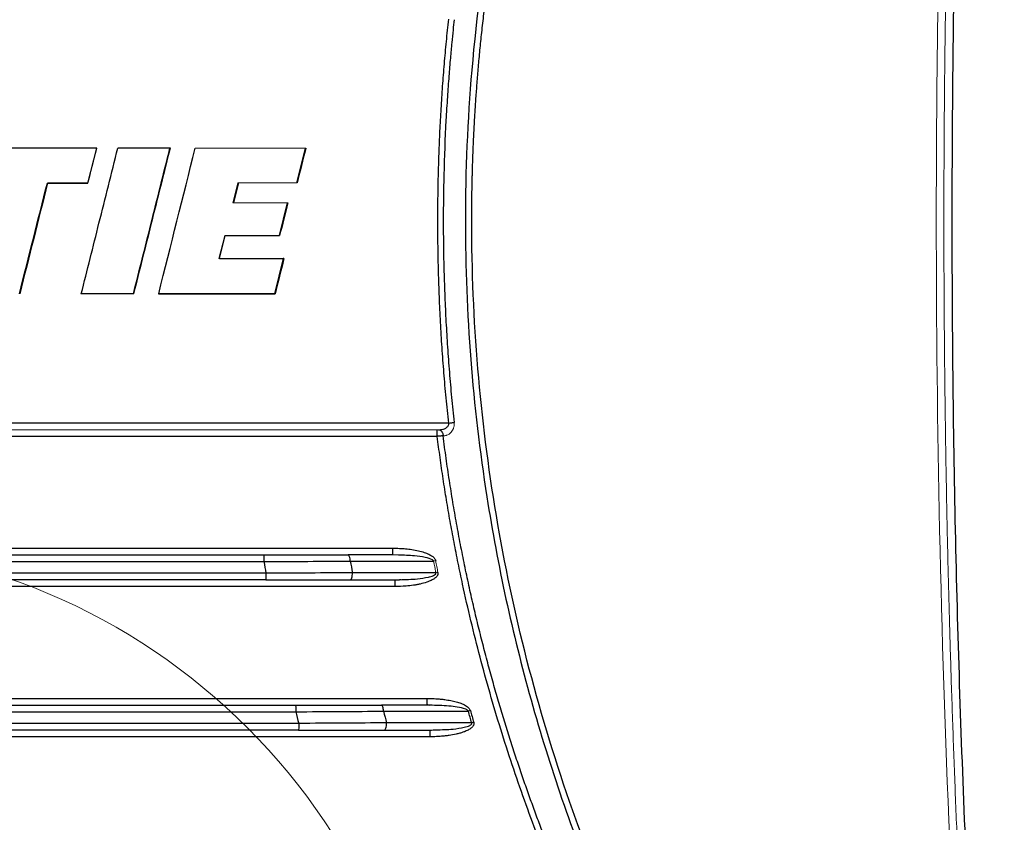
# Model space of a CAD drawing. Header units: millimetres. Extents: x 0 to 1118, y 0 to 864.
# Tile 23 of 76: x 287 to 346, y 626 to 674. Entities that reach past the tile are written whole.
import ezdxf

# ---------------------------------------------------------------- set-up
doc = ezdxf.new("R2010")
doc.units = ezdxf.units.MM

msp = doc.modelspace()

# ---------------------------------------------------------------- linework, layer by layer
at = {"color": 7, "linetype": 'Continuous', "lineweight": 30}
for p, q in [((291.589, 666.115), (291.054, 664.035)), ((297.501, 666.115), (297.501, 666.115)), ((304.089, 666.115), (303.569, 664.05)), ((304.089, 666.115), (304.126, 666.115)), ((288.642, 664.035), (288.661, 664.035)), ((300.059, 664.05), (299.759, 662.845)), ((300.091, 664.05), (299.791, 662.845)), ((303.015, 662.845), (302.52, 660.885)), ((302.775, 659.505), (302.251, 657.395)), ((302.811, 659.505), (302.775, 659.505)), ((302.286, 657.395), (302.251, 657.395)), ((312.078, 649.255), (312.188, 649.267)), ((309.348, 641.755), (306.661, 641.754)), ((309.33, 641.782), (309.677, 641.751)), ((309.348, 641.755), (309.346, 641.783)), ((309.671, 641.739), (309.348, 641.755)), ((246.165, 641.355), (301.616, 641.355)), ((306.791, 641.377), (311.782, 641.378)), ((311.916, 640.679), (306.918, 640.678)), ((306.789, 640.254), (309.479, 640.255)), ((309.479, 640.255), (309.737, 640.267)), ((244.262, 632.355), (303.52, 632.355)), ((311.388, 632.755), (308.65, 632.754)), ((308.778, 632.387), (313.865, 632.388)), ((311.386, 632.783), (311.562, 632.753)), ((311.559, 632.747), (311.388, 632.755)), ((308.838, 631.254), (311.581, 631.255)), ((314.061, 631.689), (308.965, 631.688)), ((311.581, 631.255), (311.924, 631.271))]:
    msp.add_line(p, q, dxfattribs=at)
at = {"color": 144, "linetype": 'Continuous', "lineweight": 0}
for p, q in [((300.091, 664.05), (300.059, 664.05)), ((299.791, 662.845), (299.759, 662.845)), ((299.265, 660.885), (298.92, 659.505)), ((299.296, 660.885), (298.951, 659.505)), ((299.296, 660.885), (299.265, 660.885)), ((298.951, 659.505), (298.92, 659.505)), ((293.826, 657.395), (293.801, 657.395)), ((295.284, 657.395), (295.311, 657.395))]:
    msp.add_line(p, q, dxfattribs=at)
at = {"color": 7, "linetype": 'Continuous', "lineweight": 0}
msp.add_circle((274.031, 604.776), 37.626, dxfattribs=at)
at = {"color": 7, "linetype": 'Continuous', "lineweight": 30}
for points, knots in [([(344.469, 736.502), (344.307, 736.338), (343.955, 735.985), (343.392, 735.408), (342.753, 734.745), (342.042, 733.991), (341.261, 733.146), (340.413, 732.206), (339.5, 731.17), (338.528, 730.033), (337.217, 728.455), (335.684, 726.522), (334.038, 724.328), (332.625, 722.341), (330.582, 719.335), (326.558, 712.863), (321.761, 703.141), (317.714, 691.503), (315.255, 680.957), (313.951, 671.1), (313.565, 662.007), (313.897, 653.457), (315.026, 643.835), (317.383, 633.002), (320.652, 623.502), (323.713, 616.543), (326.032, 611.905), (328.209, 608.037), (330.019, 605.094), (331.551, 602.736), (333.93, 599.274), (336.111, 596.414), (337.813, 594.34), (338.147, 593.936), (338.551, 593.455), (339.025, 592.896), (339.572, 592.262), (340.193, 591.554), (340.89, 590.774), (341.666, 589.924), (342.523, 589.008), (343.463, 588.026), (344.126, 587.357), (344.469, 587.01)], [0, 0, 0, 0, 0.00417, 0.009034, 0.014591, 0.020843, 0.027789, 0.035429, 0.043762, 0.052789, 0.06251, 0.080893, 0.097439, 0.112149, 0.125021, 0.1632, 0.249975, 0.320458, 0.385617, 0.445452, 0.499961, 0.549974, 0.599987, 0.674978, 0.749961, 0.781222, 0.812473, 0.843728, 0.861484, 0.874984, 0.894608, 0.937489, 0.94002, 0.943181, 0.946972, 0.951394, 0.956446, 0.962129, 0.968443, 0.975386, 0.982961, 0.991165, 1, 1, 1, 1]), ([(344.741, 587.271), (344.567, 587.446), (344.219, 587.796), (343.702, 588.326), (343.189, 588.858), (342.681, 589.393), (342.177, 589.93), (341.678, 590.471), (341.184, 591.014), (340.352, 591.942), (338.899, 593.609), (336.271, 596.802), (333.198, 600.93), (329.845, 606.009), (326.974, 610.936), (324.109, 616.555), (321.814, 621.8), (319.411, 628.257), (317.255, 635.419), (315.418, 644.095), (314.311, 652.895), (314.063, 658.835), (314.065, 661.851), (314.065, 661.953), (314.065, 662.067), (314.066, 662.194), (314.066, 662.334), (314.067, 662.487), (314.068, 662.653), (314.07, 662.832), (314.072, 663.024), (314.075, 663.228), (314.078, 663.446), (314.082, 663.676), (314.087, 663.92), (314.092, 664.176), (314.099, 664.445), (314.106, 664.727), (314.115, 665.022), (314.125, 665.33), (314.136, 665.651), (314.149, 665.985), (314.163, 666.331), (314.179, 666.69), (314.197, 667.063), (314.217, 667.448), (314.239, 667.845), (314.263, 668.256), (314.29, 668.679), (314.32, 669.116), (314.352, 669.565), (314.387, 670.026), (314.425, 670.501), (314.466, 670.988), (314.511, 671.487), (314.559, 672), (314.612, 672.525), (314.668, 673.062), (314.728, 673.612), (314.793, 674.175), (314.862, 674.75), (314.936, 675.338), (315.015, 675.937), (315.1, 676.55), (315.189, 677.174), (315.285, 677.811), (315.386, 678.46), (315.493, 679.12), (315.607, 679.793), (315.728, 680.478), (315.855, 681.175), (315.989, 681.884), (316.131, 682.604), (316.28, 683.336), (316.437, 684.079), (316.602, 684.834), (316.776, 685.601), (316.958, 686.378), (317.15, 687.167), (317.35, 687.966), (317.56, 688.777), (317.78, 689.598), (318.01, 690.43), (318.25, 691.273), (318.501, 692.126), (318.762, 692.989), (319.035, 693.862), (319.32, 694.745), (319.616, 695.637), (319.925, 696.539), (320.246, 697.451), (320.579, 698.371), (320.926, 699.301), (321.287, 700.239), (321.661, 701.185), (322.049, 702.14), (322.451, 703.103), (322.868, 704.074), (323.3, 705.052), (323.747, 706.037), (324.21, 707.03), (324.689, 708.029), (325.184, 709.035), (325.696, 710.046), (326.224, 711.064), (326.77, 712.087), (327.333, 713.115), (327.914, 714.148), (328.513, 715.186), (329.13, 716.228), (329.766, 717.273), (330.421, 718.322), (331.095, 719.374), (331.789, 720.429), (332.503, 721.485), (333.237, 722.544), (333.992, 723.603), (334.767, 724.664), (335.564, 725.725), (336.381, 726.786), (337.221, 727.846), (338.082, 728.906), (338.965, 729.963), (339.87, 731.019), (340.798, 732.072), (341.749, 733.122), (342.724, 734.168), (343.72, 735.211), (344.4, 735.897), (344.741, 736.241)], [0, 0, 0, 0, 0.004487, 0.008968, 0.013442, 0.01791, 0.02237, 0.026824, 0.031271, 0.035712, 0.049464, 0.071423, 0.110818, 0.142842, 0.181875, 0.214263, 0.257285, 0.285688, 0.339253, 0.392822, 0.446395, 0.499969, 0.500504, 0.501117, 0.501808, 0.502577, 0.503424, 0.504349, 0.505353, 0.506434, 0.507594, 0.508831, 0.510147, 0.511541, 0.513013, 0.514563, 0.516191, 0.517898, 0.519682, 0.521544, 0.523485, 0.525504, 0.527601, 0.529775, 0.532028, 0.534359, 0.536769, 0.539256, 0.541821, 0.544465, 0.547186, 0.549986, 0.552864, 0.555819, 0.558853, 0.561965, 0.565155, 0.568423, 0.57177, 0.575194, 0.578696, 0.582277, 0.585935, 0.589672, 0.593487, 0.597379, 0.60135, 0.605399, 0.609526, 0.613731, 0.618015, 0.622376, 0.626815, 0.631332, 0.635928, 0.640601, 0.645353, 0.650183, 0.65509, 0.660076, 0.66514, 0.670282, 0.675502, 0.6808, 0.686176, 0.69163, 0.697162, 0.702773, 0.708461, 0.714227, 0.720072, 0.725994, 0.731995, 0.738074, 0.74423, 0.750465, 0.756778, 0.763169, 0.769638, 0.776185, 0.78281, 0.789513, 0.796294, 0.803153, 0.81009, 0.817105, 0.824199, 0.83137, 0.83862, 0.845947, 0.853353, 0.860836, 0.868398, 0.876038, 0.883755, 0.891551, 0.899425, 0.907377, 0.915407, 0.923515, 0.931701, 0.939965, 0.948307, 0.956727, 0.965226, 0.973802, 0.982457, 0.991189, 1, 1, 1, 1]), ([(345.968, 735.777), (345.907, 735.048), (345.785, 733.589), (345.609, 731.402), (345.438, 729.216), (345.273, 727.032), (345.113, 724.85), (344.959, 722.67), (344.81, 720.491), (344.666, 718.314), (344.528, 716.139), (344.395, 713.966), (344.268, 711.794), (344.146, 709.624), (344.03, 707.456), (343.919, 705.289), (343.813, 703.124), (343.713, 700.961), (343.514, 696.429), (343.256, 689.53), (343.009, 680.264), (342.861, 671.007), (342.795, 658.67), (342.96, 643.236), (343.454, 627.808), (344.045, 615.463), (344.495, 607.756), (344.904, 601.589), (345.196, 597.493), (345.467, 593.913), (345.71, 590.835), (345.881, 588.772), (345.968, 587.735)], [0, 0, 0, 0, 0.014819, 0.029624, 0.044415, 0.059191, 0.073952, 0.088699, 0.103433, 0.118152, 0.132857, 0.147548, 0.162225, 0.176889, 0.191538, 0.206175, 0.220798, 0.235407, 0.250003, 0.31262, 0.375153, 0.437612, 0.500003, 0.62485, 0.749998, 0.81241, 0.874998, 0.906261, 0.937499, 0.958105, 0.978939, 1, 1, 1, 1]), ([(312.684, 649.655), (312.657, 649.906), (312.604, 650.408), (312.531, 651.162), (312.462, 651.916), (312.399, 652.671), (312.341, 653.426), (312.287, 654.181), (312.239, 654.937), (312.196, 655.693), (312.158, 656.449), (312.125, 657.206), (312.097, 657.963), (312.074, 658.721), (312.056, 659.479), (312.044, 660.237), (312.036, 660.996), (312.033, 661.951), (312.04, 663.103), (312.064, 664.452), (312.104, 665.798), (312.16, 667.144), (312.232, 668.489), (312.32, 669.832), (312.425, 671.174), (312.544, 672.515), (312.637, 673.408), (312.684, 673.855)], [0, 0, 0, 0, 0.0312471, 0.0624879, 0.0937239, 0.1249565, 0.1561871, 0.1874171, 0.218648, 0.2498812, 0.2811181, 0.3123603, 0.3436089, 0.3748657, 0.4061318, 0.4374089, 0.4686982, 0.5000012, 0.5556457, 0.6112491, 0.6668196, 0.7223651, 0.7778937, 0.8334135, 0.8889324, 0.9444586, 1, 1, 1, 1]), ([(313.008, 673.821), (312.987, 673.618), (312.938, 673.161), (312.863, 672.395), (312.778, 671.47), (312.689, 670.387), (312.6, 669.145), (312.482, 667.171), (312.385, 664.69), (312.354, 662.171), (312.367, 660.243), (312.397, 658.732), (312.448, 657.222), (312.519, 655.712), (312.61, 654.204), (312.722, 652.697), (312.853, 651.191), (312.957, 650.189), (313.009, 649.688)], [0, 0, 0, 0, 0.0252819, 0.057118, 0.0955083, 0.1404525, 0.19195, 0.250001, 0.3858183, 0.4999979, 0.5625, 0.6250015, 0.6875024, 0.7500027, 0.8125027, 0.8750021, 0.9375015, 1, 1, 1, 1]), ([(290.676, 657.395), (291.029, 658.804), (291.758, 661.711), (292.486, 664.618), (292.861, 666.115)], [0, 0, 0, 0, 0.485068, 1, 1, 1, 1]), ([(293.801, 657.395), (294.149, 658.782), (294.877, 661.689), (295.604, 664.596), (295.984, 666.115)], [0, 0, 0, 0, 0.477398, 1, 1, 1, 1]), ([(291.055, 664.035), (290.653, 664.035), (289.849, 664.035), (289.045, 664.035), (288.642, 664.035)], [0, 0, 0, 0, 0.5, 1, 1, 1, 1]), ([(293.801, 657.395), (293.452, 657.395), (292.753, 657.395), (291.704, 657.395), (291.005, 657.395), (290.655, 657.395)], [0, 0, 0, 0, 0.333334, 0.666666, 1, 1, 1, 1]), ([(302.251, 657.395), (301.864, 657.395), (301.091, 657.395), (299.93, 657.395), (298.769, 657.395), (297.608, 657.395), (296.446, 657.395), (295.672, 657.395), (295.284, 657.395)], [0, 0, 0, 0, 0.16667, 0.333336, 0.5, 0.666664, 0.833329, 1, 1, 1, 1]), ([(312.684, 649.655), (312.267, 649.655), (311.434, 649.655), (310.184, 649.655), (308.933, 649.655), (307.682, 649.655), (306.431, 649.655), (305.18, 649.655), (303.929, 649.655), (302.677, 649.655), (301.425, 649.655), (300.174, 649.655), (298.922, 649.655), (297.67, 649.655), (296.418, 649.655), (295.165, 649.655), (293.913, 649.655), (292.661, 649.655), (291.409, 649.655), (290.157, 649.655), (288.905, 649.655), (287.653, 649.655), (286.401, 649.655), (285.149, 649.655), (283.898, 649.655), (282.646, 649.655), (281.395, 649.655), (280.143, 649.655), (278.892, 649.655), (277.642, 649.655), (276.391, 649.655), (275.141, 649.655), (273.34, 649.655), (270.988, 649.655), (268.205, 649.655), (265.542, 649.655), (262.998, 649.655), (260.456, 649.655), (257.913, 649.655), (255.372, 649.655), (252.832, 649.655), (250.294, 649.655), (247.756, 649.655), (245.221, 649.655), (242.687, 649.655), (240.155, 649.655), (237.625, 649.655), (235.94, 649.655), (235.098, 649.655)], [0, 0, 0, 0, 0.016186, 0.032367, 0.048545, 0.06472, 0.08089, 0.097057, 0.11322, 0.129379, 0.145535, 0.161686, 0.177834, 0.193978, 0.210119, 0.226255, 0.242388, 0.258517, 0.274642, 0.290764, 0.306882, 0.322996, 0.339106, 0.355212, 0.371315, 0.387414, 0.403509, 0.4196, 0.435688, 0.451772, 0.467852, 0.483928, 0.500001, 0.537321, 0.574642, 0.607362, 0.640082, 0.672801, 0.705521, 0.738241, 0.770961, 0.803681, 0.836401, 0.869121, 0.90184, 0.93456, 0.96728, 1, 1, 1, 1]), ([(312.684, 649.655), (312.749, 649.662), (312.814, 649.669), (312.897, 649.677), (312.922, 649.68), (312.968, 649.684), (312.988, 649.686), (313.009, 649.688)], [0, 0, 0, 0, 0.5, 0.5, 0.75, 0.75, 1, 1, 1, 1]), ([(311.998, 648.855), (311.998, 648.902), (311.999, 648.953), (311.999, 649.051), (311.999, 649.098), (312.001, 649.176), (312.001, 649.207), (312.002, 649.246), (312.003, 649.255), (312.004, 649.255)], [0, 0, 0, 0, 0.25, 0.25, 0.5, 0.5, 0.75, 0.75, 1, 1, 1, 1]), ([(312.352, 648.89), (312.34, 648.889), (312.315, 648.886), (312.271, 648.882), (312.217, 648.876), (312.153, 648.87), (312.079, 648.863), (312.026, 648.857), (311.998, 648.855)], [0, 0, 0, 0, 0.121366, 0.260982, 0.41863, 0.594303, 0.788116, 1, 1, 1, 1]), ([(344.264, 586.253), (344.081, 586.422), (343.715, 586.761), (343.17, 587.275), (342.63, 587.792), (342.093, 588.313), (341.56, 588.838), (341.03, 589.367), (340.505, 589.9), (339.983, 590.437), (339.465, 590.978), (338.951, 591.522), (338.441, 592.071), (337.091, 593.543), (334.959, 595.991), (332.159, 599.504), (329.516, 603.138), (327.033, 606.884), (324.716, 610.734), (322.57, 614.682), (320.599, 618.72), (318.807, 622.842), (317.196, 627.038), (315.77, 631.3), (314.532, 635.621), (313.734, 638.951), (313.249, 641.256), (313, 642.516), (312.768, 643.779), (312.551, 645.044), (312.35, 646.312), (312.164, 647.582), (312.054, 648.43), (311.998, 648.855)], [0, 0, 0, 0, 0.010412, 0.020823, 0.031234, 0.041644, 0.052055, 0.062466, 0.07288, 0.083295, 0.093713, 0.104134, 0.114558, 0.124988, 0.187492, 0.249972, 0.312451, 0.374961, 0.437482, 0.499954, 0.562425, 0.624952, 0.687468, 0.749958, 0.812448, 0.874971, 0.892851, 0.91072, 0.928581, 0.946437, 0.96429, 0.982143, 1, 1, 1, 1]), ([(312.078, 649.255), (312.087, 649.254), (312.11, 649.253), (312.152, 649.242), (312.208, 649.212), (312.255, 649.165), (312.29, 649.112), (312.317, 649.058), (312.342, 648.983), (312.349, 648.922), (312.352, 648.89)], [0, 0, 0, 0, 0.0664254, 0.169742, 0.3136725, 0.4997632, 0.5800342, 0.6927644, 0.8349129, 1, 1, 1, 1]), ([(312.189, 649.261), (312.188, 649.255), (312.188, 649.245), (312.181, 649.231), (312.178, 649.224)], [0, 0, 0, 0, 0.503085, 1, 1, 1, 1]), ([(344.507, 586.513), (344.324, 586.682), (343.957, 587.021), (343.413, 587.535), (342.873, 588.051), (342.337, 588.571), (341.806, 589.094), (341.279, 589.62), (340.757, 590.15), (339.871, 591.062), (338.336, 592.689), (336.287, 594.993), (334.157, 597.557), (332.262, 599.988), (330.554, 602.316), (329.478, 603.868), (328.941, 604.667), (328.88, 604.757), (328.809, 604.864), (328.727, 604.987), (328.634, 605.126), (328.531, 605.282), (328.417, 605.454), (328.293, 605.642), (328.159, 605.848), (328.014, 606.07), (327.86, 606.309), (327.696, 606.564), (327.521, 606.837), (327.338, 607.127), (327.145, 607.434), (326.943, 607.758), (326.732, 608.099), (326.512, 608.458), (326.283, 608.834), (326.046, 609.229), (325.801, 609.641), (325.548, 610.071), (325.287, 610.519), (325.019, 610.985), (324.744, 611.47), (324.462, 611.973), (324.173, 612.495), (323.878, 613.036), (323.578, 613.595), (323.271, 614.174), (322.96, 614.772), (322.643, 615.39), (322.322, 616.027), (321.997, 616.684), (321.668, 617.361), (321.336, 618.058), (321.001, 618.775), (320.663, 619.512), (320.323, 620.27), (319.982, 621.049), (319.639, 621.849), (319.296, 622.669), (318.953, 623.511), (318.61, 624.374), (318.267, 625.258), (317.926, 626.164), (317.588, 627.092), (317.251, 628.041), (316.918, 629.012), (316.588, 630.004), (316.263, 631.019), (315.942, 632.056), (315.627, 633.115), (315.318, 634.196), (315.016, 635.299), (314.722, 636.424), (314.436, 637.571), (314.159, 638.741), (313.891, 639.933), (313.634, 641.147), (313.387, 642.384), (313.153, 643.642), (312.931, 644.923), (312.723, 646.225), (312.527, 647.55), (312.411, 648.441), (312.352, 648.89)], [0, 0, 0, 0, 0.010464, 0.020911, 0.031344, 0.041763, 0.052169, 0.062564, 0.072948, 0.083324, 0.115835, 0.166644, 0.212408, 0.255445, 0.295743, 0.333291, 0.334537, 0.336056, 0.337846, 0.33991, 0.342246, 0.344854, 0.347735, 0.350889, 0.354315, 0.358013, 0.361984, 0.366227, 0.370743, 0.37553, 0.380591, 0.385923, 0.391527, 0.397404, 0.403553, 0.409974, 0.416667, 0.423632, 0.43087, 0.438379, 0.446161, 0.454214, 0.46254, 0.471138, 0.480009, 0.489151, 0.498566, 0.508253, 0.518213, 0.528445, 0.53895, 0.549728, 0.560779, 0.572103, 0.5837, 0.59557, 0.607715, 0.620132, 0.632823, 0.645788, 0.659026, 0.672537, 0.686321, 0.700379, 0.714709, 0.729313, 0.744189, 0.759337, 0.774758, 0.790451, 0.806416, 0.822653, 0.839162, 0.855943, 0.872997, 0.890322, 0.90792, 0.925791, 0.943934, 0.96235, 0.981038, 1, 1, 1, 1]), ([(246.169, 641.755), (247.401, 641.755), (249.865, 641.755), (253.562, 641.755), (257.258, 641.755), (260.954, 641.755), (264.65, 641.755), (268.346, 641.755), (272.043, 641.755), (275.739, 641.755), (279.435, 641.755), (283.131, 641.755), (286.827, 641.755), (290.524, 641.755), (294.22, 641.755), (297.916, 641.755), (300.38, 641.755), (301.612, 641.755)], [0, 0, 0, 0, 0.066668, 0.133336, 0.200003, 0.26667, 0.333336, 0.400002, 0.466667, 0.533333, 0.599998, 0.666664, 0.73333, 0.799997, 0.866664, 0.933332, 1, 1, 1, 1]), ([(301.612, 641.755), (301.613, 641.755), (301.614, 641.711), (301.616, 641.563), (301.616, 641.459), (301.616, 641.355)], [0, 0, 0, 0, 0.5, 0.5, 1, 1, 1, 1]), ([(301.612, 641.755), (301.708, 641.755), (301.898, 641.755), (302.184, 641.755), (302.469, 641.755), (302.754, 641.755), (303.039, 641.755), (303.323, 641.755), (303.606, 641.755), (303.889, 641.755), (304.247, 641.755), (304.678, 641.755), (305.18, 641.755), (305.678, 641.755), (306.173, 641.755), (306.498, 641.755), (306.661, 641.755)], [0, 0, 0, 0, 0.055633, 0.111206, 0.166737, 0.222242, 0.277739, 0.333247, 0.388783, 0.444363, 0.500007, 0.6001, 0.700043, 0.799939, 0.89989, 1, 1, 1, 1]), ([(306.79, 641.377), (306.789, 641.478), (306.774, 641.576), (306.726, 641.715), (306.694, 641.755), (306.661, 641.755)], [0, 0, 0, 0, 0.5, 0.5, 1, 1, 1, 1]), ([(309.343, 642.155), (309.408, 642.154), (309.538, 642.153), (309.73, 642.146), (309.919, 642.135), (310.105, 642.119), (310.288, 642.099), (310.544, 642.064), (310.858, 642.006), (311.201, 641.912), (311.479, 641.805), (311.659, 641.705), (311.764, 641.623), (311.818, 641.57), (311.86, 641.515), (311.891, 641.459), (311.901, 641.42), (311.906, 641.401)], [0, 0, 0, 0, 0.070298, 0.139478, 0.207581, 0.274648, 0.340723, 0.405851, 0.553377, 0.684808, 0.788772, 0.874664, 0.904939, 0.932116, 0.956612, 0.978994, 1, 1, 1, 1]), ([(301.739, 640.655), (298.292, 640.655), (295.903, 640.655), (289.009, 640.655), (286.621, 640.655), (279.727, 640.655), (277.338, 640.655), (270.444, 640.655), (268.055, 640.655), (261.161, 640.655), (258.772, 640.655), (251.878, 640.655), (249.489, 640.655), (246.043, 640.655)], [0, 0, 0, 0, 0.166667, 0.166667, 0.333333, 0.333333, 0.5, 0.5, 0.666667, 0.666667, 0.833333, 0.833333, 1, 1, 1, 1]), ([(301.739, 640.655), (301.739, 640.55), (301.738, 640.446), (301.737, 640.298), (301.736, 640.255), (301.735, 640.255)], [0, 0, 0, 0, 0.5, 0.5, 1, 1, 1, 1]), ([(306.789, 640.255), (306.824, 640.255), (306.859, 640.301), (306.907, 640.459), (306.92, 640.569), (306.918, 640.678)], [0, 0, 0, 0, 0.5, 0.5, 1, 1, 1, 1]), ([(312.039, 640.703), (312.041, 640.69), (312.043, 640.665), (312.042, 640.627), (312.036, 640.59), (312.026, 640.556), (312.011, 640.522), (311.989, 640.485), (311.954, 640.442), (311.906, 640.396), (311.851, 640.35), (311.78, 640.299), (311.686, 640.245), (311.549, 640.18), (311.312, 640.09), (311.044, 640.019), (310.772, 639.962), (310.491, 639.918), (310.058, 639.866), (309.692, 639.859), (309.474, 639.855)], [0, 0, 0, 0, 0.0135676, 0.0265967, 0.0392662, 0.0517704, 0.0643114, 0.0770895, 0.0971404, 0.1211299, 0.1463109, 0.1719378, 0.2118812, 0.2588367, 0.3299188, 0.4759896, 0.5463624, 0.6195258, 0.772757, 1, 1, 1, 1]), ([(301.735, 640.255), (298.289, 640.255), (295.9, 640.255), (289.007, 640.255), (286.619, 640.255), (279.726, 640.255), (277.337, 640.255), (270.444, 640.255), (268.056, 640.255), (261.163, 640.255), (258.774, 640.255), (251.881, 640.255), (249.493, 640.255), (246.047, 640.255)], [0, 0, 0, 0, 0.166667, 0.166667, 0.333333, 0.333333, 0.5, 0.5, 0.666667, 0.666667, 0.833333, 0.833333, 1, 1, 1, 1]), ([(309.815, 640.258), (309.759, 640.253), (309.647, 640.242), (309.534, 640.227), (309.477, 640.22)], [0, 0, 0, 0, 0.501013, 1, 1, 1, 1]), ([(309.477, 640.219), (309.477, 640.221), (309.478, 640.252), (309.478, 640.253), (309.479, 640.255)], [0, 0, 0, 0, 0.057085, 1, 1, 1, 1]), ([(311.383, 633.155), (311.461, 633.153), (311.607, 633.151), (311.814, 633.144), (312.015, 633.132), (312.223, 633.113), (312.493, 633.081), (312.799, 633.031), (313.077, 632.966), (313.275, 632.907), (313.416, 632.859), (313.557, 632.8), (313.688, 632.732), (313.797, 632.665), (313.871, 632.603), (313.921, 632.543), (313.959, 632.486), (313.977, 632.444), (313.986, 632.422)], [0, 0, 0, 0, 0.083146, 0.156797, 0.22098, 0.298848, 0.380191, 0.511961, 0.63124, 0.684661, 0.733671, 0.790158, 0.848556, 0.89166, 0.926841, 0.9509, 0.975146, 1, 1, 1, 1]), ([(244.266, 632.755), (245.5, 632.755), (247.969, 632.755), (251.672, 632.755), (255.375, 632.755), (259.078, 632.755), (262.781, 632.755), (266.485, 632.755), (270.188, 632.755), (273.891, 632.755), (277.594, 632.755), (281.297, 632.755), (285, 632.755), (288.703, 632.755), (292.406, 632.755), (296.109, 632.755), (299.812, 632.755), (302.281, 632.755), (303.516, 632.755)], [0, 0, 0, 0, 0.062502, 0.125003, 0.187503, 0.250003, 0.312503, 0.375002, 0.437501, 0.5, 0.562499, 0.624998, 0.687497, 0.749997, 0.812497, 0.874997, 0.937498, 1, 1, 1, 1]), ([(303.516, 632.755), (303.517, 632.755), (303.518, 632.711), (303.519, 632.563), (303.52, 632.459), (303.52, 632.355)], [0, 0, 0, 0, 0.5, 0.5, 1, 1, 1, 1]), ([(303.516, 632.755), (303.612, 632.755), (303.806, 632.755), (304.097, 632.755), (304.387, 632.755), (304.676, 632.755), (304.965, 632.755), (305.254, 632.755), (305.542, 632.755), (305.83, 632.755), (306.194, 632.755), (306.632, 632.755), (307.143, 632.755), (307.65, 632.755), (308.153, 632.755), (308.484, 632.755), (308.65, 632.755)], [0, 0, 0, 0, 0.055631, 0.111203, 0.166734, 0.222241, 0.27774, 0.33325, 0.388786, 0.444366, 0.500007, 0.600097, 0.700041, 0.799941, 0.899894, 1, 1, 1, 1]), ([(308.778, 632.387), (308.775, 632.486), (308.76, 632.581), (308.713, 632.716), (308.682, 632.755), (308.65, 632.755)], [0, 0, 0, 0, 0.5, 0.5, 1, 1, 1, 1]), ([(313.986, 632.422), (314.019, 632.306), (314.083, 632.073), (314.149, 631.84), (314.183, 631.724)], [0, 0, 0, 0, 0.4997112, 1, 1, 1, 1]), ([(314.183, 631.724), (314.185, 631.71), (314.19, 631.684), (314.192, 631.644), (314.188, 631.601), (314.175, 631.554), (314.148, 631.505), (314.112, 631.457), (314.067, 631.409), (314.013, 631.362), (313.904, 631.285), (313.775, 631.218), (313.634, 631.161), (313.508, 631.113), (313.34, 631.063), (313.064, 630.993), (312.771, 630.94), (312.479, 630.903), (312.228, 630.877), (311.928, 630.861), (311.701, 630.857), (311.576, 630.855)], [0, 0, 0, 0, 0.014106, 0.027375, 0.040013, 0.057795, 0.076869, 0.096698, 0.119063, 0.143584, 0.169803, 0.254323, 0.291229, 0.324753, 0.391232, 0.469341, 0.615449, 0.693686, 0.769287, 0.872199, 1, 1, 1, 1]), ([(303.699, 631.655), (300.036, 631.655), (297.427, 631.655), (290.1, 631.655), (287.491, 631.655), (280.163, 631.655), (277.555, 631.655), (270.227, 631.655), (267.618, 631.655), (260.291, 631.655), (257.682, 631.655), (250.354, 631.655), (247.746, 631.655), (244.082, 631.655)], [0, 0, 0, 0, 0.166667, 0.166667, 0.333333, 0.333333, 0.5, 0.5, 0.666667, 0.666667, 0.833333, 0.833333, 1, 1, 1, 1]), ([(303.695, 631.255), (300.032, 631.255), (297.424, 631.255), (290.097, 631.255), (287.489, 631.255), (280.162, 631.255), (277.554, 631.255), (270.227, 631.255), (267.619, 631.255), (260.292, 631.255), (257.684, 631.255), (250.358, 631.255), (247.749, 631.255), (244.086, 631.255)], [0, 0, 0, 0, 0.166667, 0.166667, 0.333333, 0.333333, 0.5, 0.5, 0.666667, 0.666667, 0.833333, 0.833333, 1, 1, 1, 1]), ([(303.699, 631.655), (303.699, 631.55), (303.699, 631.446), (303.697, 631.298), (303.696, 631.255), (303.695, 631.255)], [0, 0, 0, 0, 0.5, 0.5, 1, 1, 1, 1]), ([(308.838, 631.255), (308.871, 631.255), (308.904, 631.298), (308.952, 631.446), (308.966, 631.55), (308.966, 631.655)], [0, 0, 0, 0, 0.5, 0.5, 1, 1, 1, 1]), ([(311.93, 631.259), (311.869, 631.253), (311.747, 631.242), (311.624, 631.228), (311.562, 631.221)], [0, 0, 0, 0, 0.500885, 1, 1, 1, 1]), ([(311.579, 631.222), (311.579, 631.223), (311.579, 631.253), (311.58, 631.254), (311.581, 631.255)], [0, 0, 0, 0, 0.018923, 1, 1, 1, 1])]:
    msp.add_open_spline(points, degree=3, knots=knots, dxfattribs=at)
at = {"color": 144, "linetype": 'Continuous', "lineweight": 0}
for points, knots in [([(345.088, 735.855), (345.038, 735.261), (344.899, 733.64), (344.646, 730.559), (344.339, 726.625), (344.007, 722.081), (343.551, 715.328), (343.096, 707.519), (342.631, 697.743), (342.082, 682.883), (341.703, 658.153), (342.228, 633.933), (343.128, 615.408), (343.58, 607.776), (343.994, 601.607), (344.32, 597.134), (344.635, 593.093), (344.887, 590.013), (345.031, 588.322), (345.088, 587.657)], [0, 0, 0, 0, 0.012054, 0.032888, 0.062501, 0.091852, 0.125002, 0.199354, 0.250005, 0.322876, 0.500006, 0.749995, 0.812497, 0.874998, 0.904582, 0.937499, 0.965686, 0.98652, 1, 1, 1, 1]), ([(345.516, 587.696), (345.46, 588.353), (345.349, 589.667), (345.189, 591.637), (345.032, 593.609), (344.88, 595.58), (344.732, 597.552), (344.588, 599.524), (344.449, 601.497), (344.314, 603.469), (344.184, 605.442), (344.058, 607.416), (343.936, 609.389), (343.819, 611.363), (343.707, 613.337), (343.598, 615.312), (343.495, 617.286), (343.395, 619.261), (343.301, 621.236), (343.21, 623.212), (343.124, 625.187), (343.043, 627.163), (342.966, 629.139), (342.894, 631.115), (342.826, 633.091), (342.762, 635.067), (342.703, 637.044), (342.649, 639.02), (342.599, 640.997), (342.554, 642.974), (342.513, 644.951), (342.477, 646.928), (342.445, 648.905), (342.418, 650.882), (342.395, 652.859), (342.377, 654.836), (342.363, 656.814), (342.354, 658.791), (342.35, 660.768), (342.35, 662.745), (342.354, 664.723), (342.363, 666.7), (342.377, 668.677), (342.395, 670.655), (342.418, 672.632), (342.445, 674.609), (342.477, 676.586), (342.513, 678.563), (342.554, 680.54), (342.599, 682.517), (342.649, 684.493), (342.704, 686.47), (342.762, 688.446), (342.826, 690.422), (342.894, 692.399), (342.966, 694.375), (343.043, 696.35), (343.124, 698.326), (343.21, 700.301), (343.301, 702.277), (343.396, 704.252), (343.495, 706.227), (343.599, 708.201), (343.707, 710.175), (343.819, 712.15), (343.937, 714.123), (344.058, 716.097), (344.184, 718.07), (344.314, 720.043), (344.449, 722.016), (344.588, 723.988), (344.732, 725.961), (344.88, 727.932), (345.032, 729.904), (345.189, 731.875), (345.35, 733.846), (345.46, 735.159), (345.516, 735.816)], [0, 0, 0, 0, 0.0133339, 0.0266678, 0.0400017, 0.0533356, 0.0666694, 0.0800032, 0.0933369, 0.1066706, 0.1200043, 0.133338, 0.1466716, 0.1600052, 0.1733387, 0.1866722, 0.2000058, 0.2133392, 0.2266727, 0.2400062, 0.2533396, 0.266673, 0.2800064, 0.2933398, 0.3066731, 0.3200065, 0.3333398, 0.3466731, 0.3600064, 0.3733396, 0.3866729, 0.4000062, 0.4133394, 0.4266726, 0.4400058, 0.453339, 0.4666722, 0.4800054, 0.4933386, 0.5066718, 0.520005, 0.5333381, 0.5466713, 0.5600044, 0.5733376, 0.5866707, 0.6000038, 0.613337, 0.6266701, 0.6400032, 0.6533364, 0.6666695, 0.6800026, 0.6933357, 0.7066689, 0.720002, 0.7333351, 0.7466683, 0.7600014, 0.7733346, 0.7866677, 0.8000009, 0.8133341, 0.8266673, 0.8400004, 0.8533336, 0.8666669, 0.8800001, 0.8933333, 0.9066666, 0.9199999, 0.9333332, 0.9466665, 0.9599999, 0.9733332, 0.9866666, 1, 1, 1, 1]), ([(296.011, 666.115), (295.63, 664.594), (294.902, 661.687), (294.173, 658.781), (293.826, 657.395)], [0, 0, 0, 0, 0.523028, 1, 1, 1, 1]), ([(313.009, 649.688), (313.01, 649.671), (313.013, 649.64), (313.014, 649.597), (313.013, 649.562), (313.01, 649.52), (313.004, 649.466), (312.992, 649.398), (312.974, 649.336), (312.94, 649.252), (312.876, 649.156), (312.8, 649.065), (312.732, 649.006), (312.664, 648.963), (312.599, 648.934), (312.521, 648.91), (312.446, 648.894), (312.383, 648.891), (312.352, 648.89)], [0, 0, 0, 0, 0.0362, 0.066723, 0.091483, 0.110474, 0.157625, 0.209622, 0.261365, 0.303568, 0.421484, 0.548099, 0.611107, 0.66818, 0.772523, 0.815796, 0.908043, 1, 1, 1, 1]), ([(235.778, 649.256), (236.217, 649.256), (237.095, 649.256), (238.413, 649.256), (239.732, 649.256), (241.05, 649.256), (242.369, 649.256), (243.688, 649.256), (245.008, 649.256), (246.328, 649.256), (247.647, 649.256), (248.967, 649.255), (250.287, 649.255), (251.608, 649.255), (252.928, 649.255), (254.248, 649.255), (255.569, 649.255), (256.889, 649.255), (258.21, 649.255), (259.53, 649.255), (260.85, 649.255), (262.171, 649.255), (263.491, 649.255), (264.811, 649.255), (266.131, 649.255), (267.451, 649.255), (268.771, 649.255), (270.09, 649.255), (271.409, 649.255), (272.728, 649.255), (274.047, 649.255), (275.365, 649.255), (276.684, 649.255), (278.001, 649.255), (279.319, 649.255), (280.636, 649.255), (281.953, 649.255), (283.269, 649.255), (284.585, 649.255), (285.9, 649.255), (287.215, 649.255), (288.53, 649.255), (289.843, 649.255), (291.157, 649.255), (292.469, 649.255), (293.782, 649.255), (295.093, 649.255), (296.404, 649.255), (297.714, 649.255), (299.024, 649.255), (300.333, 649.255), (301.641, 649.255), (302.948, 649.255), (304.255, 649.255), (305.561, 649.255), (306.866, 649.255), (308.17, 649.255), (309.474, 649.255), (310.776, 649.255), (311.644, 649.255), (312.078, 649.255)], [0, 0, 0, 0, 0.017348, 0.034692, 0.052032, 0.069368, 0.086701, 0.10403, 0.121356, 0.138677, 0.155995, 0.17331, 0.19062, 0.207927, 0.22523, 0.242529, 0.259825, 0.277117, 0.294405, 0.31169, 0.32897, 0.346247, 0.363521, 0.38079, 0.398056, 0.415318, 0.432577, 0.449831, 0.467082, 0.484329, 0.501573, 0.518812, 0.536048, 0.553281, 0.570509, 0.587734, 0.604955, 0.622172, 0.639385, 0.656595, 0.673801, 0.691003, 0.708202, 0.725396, 0.742587, 0.759775, 0.776958, 0.794138, 0.811314, 0.828486, 0.845654, 0.862819, 0.87998, 0.897137, 0.91429, 0.93144, 0.948585, 0.965727, 0.982866, 1, 1, 1, 1]), ([(311.782, 641.378), (311.804, 641.261), (311.826, 641.145), (311.859, 640.97), (311.87, 640.912), (311.887, 640.824), (311.893, 640.795), (311.901, 640.751), (311.904, 640.737), (311.909, 640.715), (311.91, 640.708), (311.911, 640.697), (311.912, 640.693), (311.914, 640.688), (311.915, 640.686), (311.913, 640.681), (311.912, 640.679), (311.916, 640.679)], [0, 0, 0, 0, 0.5, 0.5, 0.75, 0.75, 0.875, 0.875, 0.9375, 0.9375, 0.96875, 0.96875, 0.984375, 0.984375, 0.992187, 0.992187, 1, 1, 1, 1]), ([(311.906, 641.401), (311.928, 641.285), (311.972, 641.052), (312.017, 640.819), (312.039, 640.703)], [0, 0, 0, 0, 0.500047, 1, 1, 1, 1])]:
    msp.add_open_spline(points, degree=3, knots=knots, dxfattribs=at)
at = {"color": 7, "linetype": 'Continuous', "lineweight": 30}
for points in [[(291.611, 666.115), (289.054, 666.115), (286.495, 666.115), (283.936, 666.115)], [(296.011, 666.115), (294.961, 666.115), (293.911, 666.115), (292.861, 666.115)], [(295.311, 657.395), (296.041, 660.301), (296.771, 663.208), (297.501, 666.115)], [(304.126, 666.115), (303.952, 665.426), (303.779, 664.738), (303.606, 664.05)], [(286.97, 657.395), (287.527, 659.608), (288.085, 661.821), (288.643, 664.035)], [(288.661, 664.035), (288.102, 661.821), (287.544, 659.608), (286.986, 657.395)], [(288.661, 664.035), (289.466, 664.035), (290.271, 664.035), (291.076, 664.035)], [(303.051, 662.845), (302.886, 662.191), (302.721, 661.538), (302.556, 660.885)], [(299.296, 660.885), (300.383, 660.885), (301.47, 660.885), (302.556, 660.885)], [(298.951, 659.505), (300.238, 659.505), (301.525, 659.505), (302.811, 659.505)], [(302.811, 659.505), (302.636, 658.801), (302.461, 658.098), (302.286, 657.395)], [(293.826, 657.395), (292.776, 657.395), (291.726, 657.395), (290.676, 657.395)], [(295.311, 657.395), (297.638, 657.395), (299.963, 657.395), (302.286, 657.395)], [(311.998, 648.855), (286.595, 648.855), (261.187, 648.855), (235.783, 648.855)], [(238.439, 642.155), (262.072, 642.155), (285.709, 642.155), (309.343, 642.155)], [(301.616, 641.355), (303.374, 641.362), (305.128, 641.37), (306.79, 641.377)], [(301.616, 641.355), (301.656, 641.121), (301.697, 640.888), (301.739, 640.655)], [(306.79, 641.377), (306.832, 641.144), (306.875, 640.911), (306.918, 640.678)], [(306.918, 640.678), (305.254, 640.67), (303.498, 640.662), (301.739, 640.655)], [(301.735, 640.255), (303.451, 640.255), (305.165, 640.255), (306.789, 640.255)], [(309.474, 639.855), (285.753, 639.855), (262.028, 639.855), (238.307, 639.855)], [(236.399, 633.155), (261.392, 633.155), (286.39, 633.155), (311.383, 633.155)], [(303.52, 632.355), (305.305, 632.365), (307.086, 632.376), (308.778, 632.387)], [(303.52, 632.355), (303.579, 632.121), (303.639, 631.888), (303.699, 631.655)], [(308.778, 632.387), (308.839, 632.154), (308.902, 631.921), (308.965, 631.688)], [(311.386, 632.785), (311.387, 632.765), (311.388, 632.755), (311.388, 632.755)], [(313.986, 632.422), (313.943, 632.41), (313.902, 632.399), (313.865, 632.388)], [(314.061, 631.689), (313.995, 631.922), (313.93, 632.155), (313.865, 632.388)], [(314.183, 631.724), (314.141, 631.712), (314.1, 631.7), (314.061, 631.689)], [(303.695, 631.255), (305.441, 631.255), (307.183, 631.255), (308.838, 631.255)], [(308.965, 631.688), (307.271, 631.677), (305.487, 631.666), (303.699, 631.655)], [(308.966, 631.655), (308.966, 631.666), (308.965, 631.677), (308.965, 631.688)], [(311.576, 630.855), (286.454, 630.855), (261.328, 630.855), (236.206, 630.855)]]:
    msp.add_open_spline(points, degree=3, dxfattribs=at)
at = {"color": 144, "linetype": 'Continuous', "lineweight": 0}
for points in [[(291.611, 666.115), (291.432, 665.421), (291.254, 664.728), (291.076, 664.035)], [(304.126, 666.115), (301.919, 666.115), (299.711, 666.115), (297.501, 666.115)], [(300.091, 664.05), (301.263, 664.05), (302.435, 664.05), (303.606, 664.05)], [(303.051, 662.845), (301.964, 662.845), (300.878, 662.845), (299.791, 662.845)], [(311.906, 641.401), (311.862, 641.393), (311.819, 641.385), (311.782, 641.378)], [(311.916, 640.679), (311.956, 640.687), (311.999, 640.695), (312.039, 640.703)]]:
    msp.add_open_spline(points, degree=3, dxfattribs=at)
at = {"color": 8, "linetype": 'Continuous', "lineweight": 30}
for points, knots in [([(312.188, 649.267), (312.235, 649.27), (312.349, 649.278), (312.49, 649.334), (312.599, 649.41), (312.66, 649.482), (312.692, 649.566), (312.687, 649.625), (312.684, 649.655)], [0, 0, 0, 0, 0.200278, 0.493555, 0.645938, 0.76893, 0.885014, 1, 1, 1, 1]), ([(309.346, 641.783), (309.346, 641.783), (309.345, 641.794), (309.344, 641.868), (309.343, 641.997), (309.343, 642.102), (309.343, 642.155)], [0, 0, 0, 0, 0.0261789, 0.350786, 0.675393, 1, 1, 1, 1]), ([(311.782, 641.378), (311.775, 641.39), (311.76, 641.418), (311.605, 641.533), (311.216, 641.616), (310.535, 641.722), (309.996, 641.733), (309.671, 641.739)], [0, 0, 0, 0, 0.01859, 0.042916, 0.259445, 0.552522, 1, 1, 1, 1]), ([(309.737, 640.267), (310.096, 640.276), (310.676, 640.29), (311.357, 640.388), (311.716, 640.486), (311.866, 640.562), (311.907, 640.613), (311.917, 640.633), (311.922, 640.656), (311.918, 640.67), (311.916, 640.679)], [0, 0, 0, 0, 0.470881, 0.7585, 0.896539, 0.959994, 0.970916, 0.98043, 0.989128, 1, 1, 1, 1]), ([(309.474, 639.855), (309.474, 639.907), (309.474, 640.011), (309.475, 640.145), (309.477, 640.195), (309.477, 640.219)], [0, 0, 0, 0, 0.340199, 0.680397, 1, 1, 1, 1]), ([(311.383, 633.155), (311.383, 633.075), (311.383, 632.998), (311.384, 632.867), (311.385, 632.815), (311.386, 632.785)], [0, 0, 0, 0, 0.5, 0.5, 1, 1, 1, 1]), ([(313.865, 632.388), (313.858, 632.398), (313.819, 632.453), (313.425, 632.62), (312.661, 632.714), (311.939, 632.736), (311.559, 632.747)], [0, 0, 0, 0, 0.01491, 0.084283, 0.518088, 1, 1, 1, 1]), ([(311.576, 630.855), (311.576, 630.907), (311.576, 631.011), (311.577, 631.147), (311.578, 631.197), (311.579, 631.222)], [0, 0, 0, 0, 0.33549, 0.670981, 1, 1, 1, 1]), ([(311.924, 631.271), (312.266, 631.279), (312.834, 631.292), (313.508, 631.392), (313.865, 631.484), (314.004, 631.56), (314.045, 631.594), (314.063, 631.622), (314.071, 631.642), (314.071, 631.666), (314.065, 631.681), (314.061, 631.689)], [0, 0, 0, 0, 0.452896, 0.75092, 0.901972, 0.935218, 0.96019, 0.970165, 0.978996, 0.988324, 1, 1, 1, 1])]:
    msp.add_open_spline(points, degree=3, knots=knots, dxfattribs=at)

doc.saveas('drawing.dxf')
